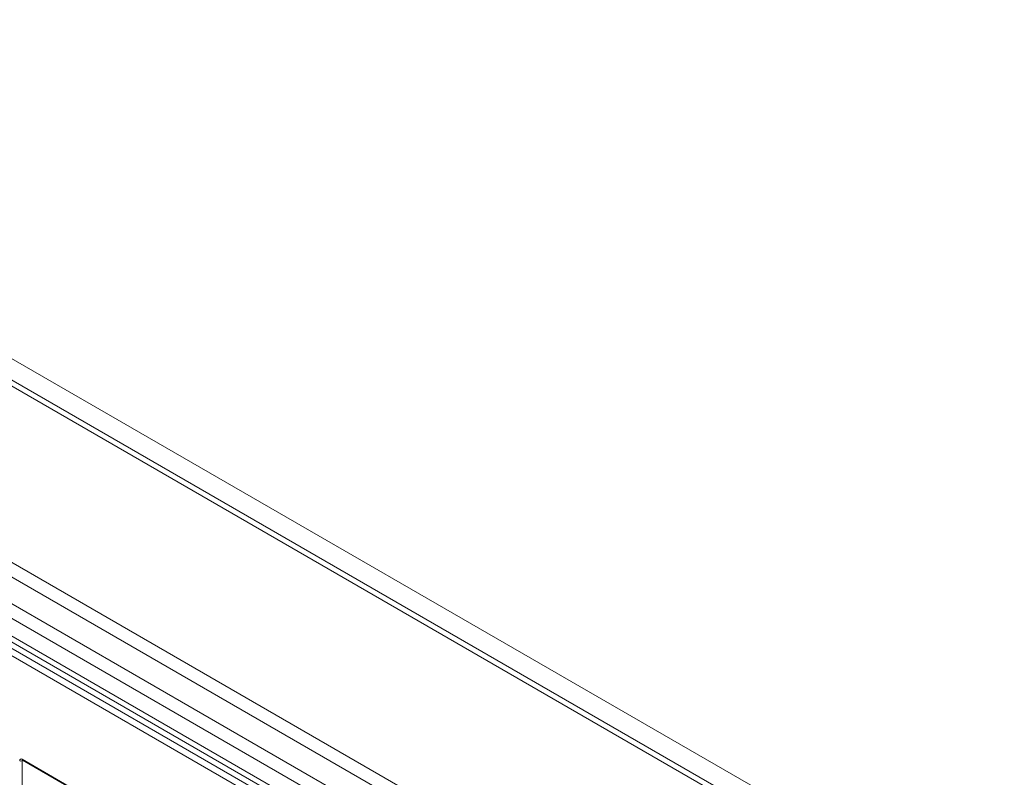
# Model space of a CAD drawing. Header units: millimetres. Extents: x 0 to 1118, y 0 to 864.
# Tile 202 of 256: x 534 to 561, y 149 to 171. Entities that reach past the tile are written whole.
import ezdxf

# ---------------------------------------------------------------- set-up
doc = ezdxf.new("R2010")
doc.units = ezdxf.units.MM

msp = doc.modelspace()

# ---------------------------------------------------------------- linework, layer by layer
at = {"color": 9, "linetype": 'Continuous', "lineweight": 0}
for p, q in [((604.4646, 119.3483), (460.091, 202.6934)), ((461.1275, 202.8604), (605.2489, 119.6609)), ((600.1916, 116.8816), (455.8181, 200.2267)), ((599.9416, 116.6177), (455.5681, 199.9628)), ((599.6184, 116.0579), (455.2449, 199.4029)), ((599.5148, 115.7094), (455.1413, 199.0545)), ((599.5148, 115.2151), (455.1413, 198.5601)), ((600.1515, 114.2981), (454.6814, 198.2762)), ((454.7683, 198.4284), (600.2383, 114.4503)), ((533.7848, 149.8662), (533.7627, 149.8543)), ((533.7627, 149.8543), (533.7627, 98.9036)), ((533.7633, 149.8955), (557.7613, 136.0417))]:
    msp.add_line(p, q, dxfattribs=at)
at = {"color": 7, "linetype": 'Continuous', "lineweight": 15}
for p, q in [((604.7146, 119.3731), (460.341, 202.7182)), ((455.2449, 198.3312), (599.6184, 114.9861)), ((533.7737, 149.8726), (557.7717, 136.0189))]:
    msp.add_line(p, q, dxfattribs=at)
at = {"color": 9, "linetype": 'Continuous', "lineweight": 0}
for centre, radius, start, end in [((533.728, 149.9231), 0.077, 242.65648, 296.76622), ((533.7879, 149.8928), 0.0247, 173.76303, 234.92479)]:
    msp.add_arc(centre, radius, start, end, dxfattribs=at)
for centre, major_axis, ratio, start_param, end_param in [((533.7634, 149.8138), (-0.05, 0.0866), 0.5772057, 5.4980207, 7.0685124), ((533.7987, 149.8342), (-0.0263, 0.0426), 0.576506, 6.2363764, 7.0511263)]:
    msp.add_ellipse(centre, major_axis=major_axis, ratio=ratio, start_param=start_param, end_param=end_param, dxfattribs=at)
at = {"color": 7, "linetype": 'Continuous', "lineweight": 15}
msp.add_open_spline([(533.7669, 149.8755), (533.7673, 149.8755), (533.7679, 149.8755), (533.772, 149.8734), (533.7737, 149.8726)], degree=3, knots=[0, 0, 0, 0, 0.596015, 1, 1, 1, 1], dxfattribs=at)

doc.saveas('drawing.dxf')
